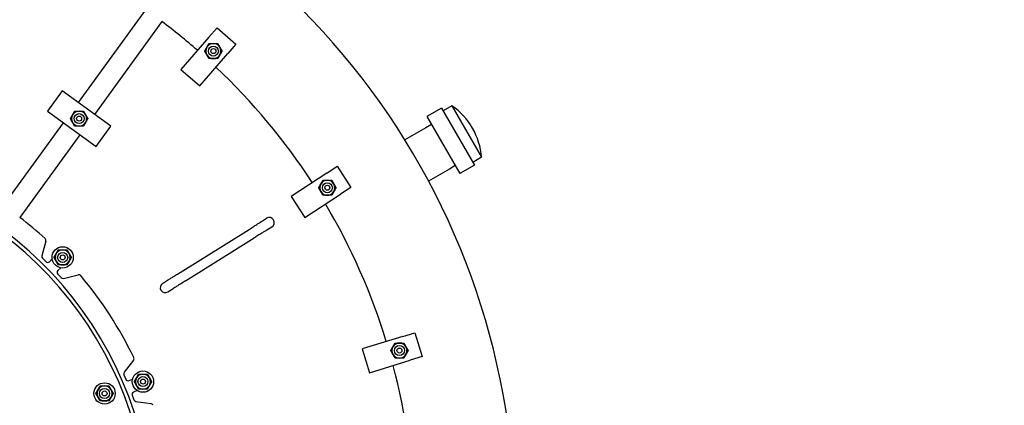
# Model space of a CAD drawing. Extents: x 0 to 796, y 0 to 496.
# Tile 127 of 222: x 150 to 199, y 430 to 449. Entities that reach past the tile are written whole.
import ezdxf

# ---------------------------------------------------------------- set-up
doc = ezdxf.new("R2010")
doc.units = 0
doc.header["$LTSCALE"] = 12
doc.header["$MEASUREMENT"] = 0
doc.layers.get('0').update_dxf_attribs({"linetype": 'CONTINUOUS'})
doc.layers.add('D', color=2, linetype='CONTINUOUS')
doc.styles.get("Standard").update_dxf_attribs({"font": 'SIMPLEX.SHX', "width": 0.875})
doc.dimstyles.get("Standard").update_dxf_attribs({"dimscale": 28, "dimtxt": 0.125, "dimasz": 0.125, "dimexe": 0.04375, "dimexo": 0.0625, "dimgap": 0.04375, "dimtad": 0, "dimtih": 1, "dimtoh": 1, "dimdec": 4, "dimzin": 12, "dimdsep": 46, "dimlunit": 5, "dimtxsty": 'Standard', "dimcen": 0, "dimclrd": 256, "dimclre": 256, "dimclrt": 256, "dimadec": 1, "dimazin": 3, "dimtfac": 0.875, "dimtdec": 4, "dimtofl": 0, "dimtmove": 0, "dimatfit": 2, "dimfxl": 1, "dimtolj": 1, "dimtzin": 12, "dimlwd": 13, "dimlwe": 13, "dimarcsym": 0})

# ---------------------------------------------------------------- blocks, each defined once
blk = doc.blocks.new('*D115')
at = {"layer": 'D', "lineweight": 13, "transparency": 16777216}
for p, q in [((140.341, 475.882), (209.604, 475.882)), ((208.379, 472.382), (208.379, 428.947)), ((208.379, 375.915), (208.379, 419.351)), ((139.751, 372.415), (209.604, 372.415))]:
    blk.add_line(p, q, dxfattribs=at)
at = {"layer": 'D', "transparency": 16777216}
for points in [[(207.796, 472.382), (208.963, 472.382), (208.379, 475.882)], [(207.796, 375.915), (208.963, 375.915), (208.379, 372.415)]]:
    blk.add_solid(points, dxfattribs=at)
at = {"layer": 'D', "transparency": 16777216, "insert": (208.379, 424.149), "char_height": 3.5, "attachment_point": 5}
blk.add_mtext('\\A1;103{\\H0.875x;\\S1/2;}{}{\\C2;%%p1}', dxfattribs=at)

msp = doc.modelspace()

# ---------------------------------------------------------------- linework, layer by layer
for p, q in [((152.74917, 444.82498), (156.11069, 449.45171)), ((156.9197, 448.86392), (153.55819, 444.23719)), ((159.26092, 448.08554), (159.67095, 448.55724)), ((159.67095, 448.55724), (160.61434, 447.73716)), ((159.26092, 448.08554), (157.86679, 446.48179)), ((160.61434, 447.73716), (160.2043, 447.26547)), ((158.81018, 445.66171), (160.2043, 447.26547)), ((157.86679, 446.48179), (158.81018, 445.66171)), ((151.94015, 445.41276), (151.20542, 444.40149)), ((154.3672, 443.64941), (151.94015, 445.41276)), ((151.20542, 444.40149), (153.63247, 442.63813)), ((170.87284, 444.54852), (170.14538, 444.12852)), ((170.87284, 444.54852), (172.51284, 441.70796)), ((171.38932, 444.66196), (170.95284, 444.40996)), ((171.38932, 444.66196), (172.86932, 442.09852)), ((149.01908, 439.69095), (152.01444, 443.81371)), ((170.37683, 443.72765), (170.08361, 443.57036)), ((170.14538, 444.12852), (171.78538, 441.28796)), ((152.82345, 443.22592), (149.8281, 439.10316)), ((153.63247, 442.63813), (154.3672, 443.64941)), ((170.08361, 443.57036), (169.04043, 442.96808)), ((172.86932, 442.09852), (172.43284, 441.84652)), ((165.14821, 441.30784), (163.36603, 440.15048)), ((165.14821, 441.30784), (165.67238, 441.64824)), ((165.67238, 441.64824), (166.35318, 440.5999)), ((171.27111, 441.51355), (170.22793, 440.91127)), ((171.55394, 441.68884), (171.27111, 441.51355)), ((172.51284, 441.70796), (171.78538, 441.28796)), ((164.04683, 439.10215), (165.82901, 440.2595)), ((166.35318, 440.5999), (165.82901, 440.2595)), ((163.36603, 440.15048), (164.04683, 439.10215)), ((161.89438, 438.90122), (162.14519, 439.05794)), ((157.83155, 436.36248), (161.26453, 438.50765)), ((162.15934, 438.47719), (162.41015, 438.63392)), ((151.12933, 437.91909), (150.92503, 437.1899)), ((158.09651, 435.93846), (161.52949, 438.08362)), ((150.956, 437.0688), (151.124, 436.89694)), ((151.30077, 436.89493), (151.44026, 437.03129)), ((151.86871, 436.58586), (151.72703, 436.45176)), ((151.72217, 436.27505), (151.88738, 436.1005)), ((152.00718, 436.06484), (152.74376, 436.24065)), ((156.95089, 435.81219), (157.20171, 435.96891)), ((157.21585, 435.38816), (157.46666, 435.54489)), ((168.94746, 433.17357), (166.91531, 432.55228)), ((168.94746, 433.17357), (169.54515, 433.35631)), ((169.54515, 433.35631), (169.91062, 432.16093)), ((166.91531, 432.55228), (167.28078, 431.3569)), ((155.50043, 431.98191), (155.03844, 431.38189)), ((167.28078, 431.3569), (169.31293, 431.97819)), ((169.91062, 432.16093), (169.31293, 431.97819)), ((155.02192, 431.25798), (155.11352, 431.0358)), ((155.27673, 430.96788), (155.45708, 431.04223)), ((155.68804, 430.46896), (155.50651, 430.39752)), ((155.43597, 430.23543), (155.52398, 430.01179)), ((155.62178, 429.93395), (156.37069, 429.82177))]:
    msp.add_line(p, q)
for centre, radius in [((159.48659, 447.39249), 0.25014), ((159.48659, 447.39249), 0.25), ((159.48659, 447.39249), 0.125), ((152.78631, 444.02545), 0.25014), ((152.78631, 444.02545), 0.25), ((152.78631, 444.02545), 0.125), ((165.17411, 440.57943), 0.25014), ((165.17411, 440.57943), 0.25), ((165.17411, 440.57943), 0.125), ((151.96615, 437.10835), 0.5315), ((151.96615, 437.10835), 0.25014), ((151.96615, 437.10835), 0.25), ((151.96615, 437.10835), 0.125), ((168.77158, 432.46624), 0.25014), ((168.77158, 432.46624), 0.25), ((168.77158, 432.46624), 0.125), ((155.97366, 430.91719), 0.5315), ((155.97366, 430.91719), 0.25014), ((155.97366, 430.91719), 0.25), ((155.97366, 430.91719), 0.125), ((154.0547, 430.32612), 0.5315), ((154.0547, 430.32612), 0.25014), ((154.0547, 430.32612), 0.25), ((154.0547, 430.32612), 0.125)]:
    msp.add_circle(centre, radius)
for centre, radius, start, end in [((138.00229, 423.67699), 36.54466, 200.733327, 71.451702), ((138.00229, 423.67699), 31.5, 48.944274, 53.090505), ((159.48659, 447.39249), 0.375, 90, 150), ((159.48659, 447.39249), 0.375, 30, 90), ((159.48659, 447.39249), 0.375, 150, 210), ((159.48659, 447.39249), 0.375, 210, 270), ((159.48659, 447.39249), 0.375, 270, 330), ((159.48659, 447.39249), 0.375, 330, 30), ((138.00229, 423.67699), 31.5, 33.003181, 46.669989), ((152.78631, 444.02545), 0.375, 150, 210), ((152.78631, 444.02545), 0.375, 90, 150), ((152.78631, 444.02545), 0.375, 30, 90), ((152.78631, 444.02545), 0.375, 330, 30), ((169.45198, 441.83448), 3.42752, 4.418242, 55.581758), ((152.78631, 444.02545), 0.375, 210, 270), ((152.78631, 444.02545), 0.375, 270, 330), ((138.00229, 423.67699), 18.4375, 197.355831, 162.644169), ((138.00229, 423.67699), 18.25, 196.11129, 163.901438), ((165.17411, 440.57943), 0.375, 150, 210), ((165.17411, 440.57943), 0.375, 90, 150), ((165.17411, 440.57943), 0.375, 30, 90), ((165.17411, 440.57943), 0.375, 330, 30), ((165.17411, 440.57943), 0.375, 210, 270), ((165.17411, 440.57943), 0.375, 270, 330), ((138.00229, 423.67699), 31.5, 17.06209, 30.728944), ((138.00229, 423.67699), 19.4375, 47.663421, 52.525991), ((162.27767, 438.84593), 0.25, 302, 122), ((151.00896, 437.95282), 0.125, 344.348509, 47.663421), ((151.96615, 437.10835), 0.375, 150, 210), ((151.96615, 437.10835), 0.375, 90, 150), ((151.96615, 437.10835), 0.375, 30, 90), ((151.96615, 437.10835), 0.375, 330, 30), ((151.04539, 437.15618), 0.125, 164.348509, 224.348509), ((151.21339, 436.98432), 0.125, 224.348509, 314.348509), ((151.96615, 437.10835), 0.375, 210, 270), ((151.96615, 437.10835), 0.375, 270, 330), ((151.81296, 436.36098), 0.125, 133.424373, 223.424373), ((151.97816, 436.18643), 0.125, 223.424373, 283.424373), ((152.77278, 436.11907), 0.125, 40.109461, 103.424373), ((138.00229, 423.67699), 19.4375, 25.7202, 40.109461), ((157.08337, 435.60018), 0.25, 122, 302), ((168.77158, 432.46624), 0.375, 150, 210), ((168.77158, 432.46624), 0.375, 90, 150), ((168.77158, 432.46624), 0.375, 30, 90), ((168.77158, 432.46624), 0.375, 330, 30), ((155.40139, 432.05817), 0.125, 322.405288, 25.7202), ((168.77158, 432.46624), 0.375, 210, 270), ((168.77158, 432.46624), 0.375, 270, 330), ((138.00229, 423.67699), 31.5, 1.136896, 14.787898), ((155.13748, 431.30563), 0.125, 142.405288, 202.405288), ((155.22909, 431.08344), 0.125, 202.405288, 292.405288), ((155.97366, 430.91719), 0.375, 150, 210), ((155.97366, 430.91719), 0.375, 90, 150), ((155.97366, 430.91719), 0.375, 30, 90), ((155.97366, 430.91719), 0.375, 330, 30), ((154.0547, 430.32612), 0.375, 150, 210), ((154.0547, 430.32612), 0.375, 90, 150), ((154.0547, 430.32612), 0.375, 30, 90), ((154.0547, 430.32612), 0.375, 330, 30), ((155.97366, 430.91719), 0.375, 210, 270), ((155.97366, 430.91719), 0.375, 270, 330), ((154.0547, 430.32612), 0.375, 210, 270), ((154.0547, 430.32612), 0.375, 270, 330), ((155.55229, 430.28121), 0.125, 111.481153, 201.481153), ((155.64029, 430.05757), 0.125, 201.481153, 261.481153), ((156.35218, 429.69815), 0.125, 18.16624, 81.481153)]:
    msp.add_arc(centre, radius, start, end)
for points in [[(159.16183, 447.57999), (159.21207, 447.66701), (159.27008, 447.76749)], [(159.27008, 447.76749), (159.38611, 447.76749), (159.48659, 447.76749)], [(159.48659, 447.76749), (159.58707, 447.76749), (159.7031, 447.76749)], [(159.7031, 447.76749), (159.76111, 447.66701), (159.81135, 447.57999)], [(159.05358, 447.39249), (159.11159, 447.49297), (159.16183, 447.57999)], [(159.16183, 447.20499), (159.11159, 447.29201), (159.05358, 447.39249)], [(159.27008, 447.01749), (159.21207, 447.11797), (159.16183, 447.20499)], [(159.81135, 447.20499), (159.76111, 447.11797), (159.7031, 447.01749)], [(159.81135, 447.57999), (159.86159, 447.49297), (159.9196, 447.39249)], [(159.9196, 447.39249), (159.86159, 447.29201), (159.81135, 447.20499)], [(159.48659, 447.01749), (159.38611, 447.01749), (159.27008, 447.01749)], [(159.7031, 447.01749), (159.58707, 447.01749), (159.48659, 447.01749)], [(152.3533, 444.02545), (152.41131, 444.12593), (152.46155, 444.21295)], [(152.46155, 444.21295), (152.51179, 444.29997), (152.5698, 444.40045)], [(152.5698, 444.40045), (152.68583, 444.40045), (152.78631, 444.40045)], [(152.78631, 444.40045), (152.88679, 444.40045), (153.00282, 444.40045)], [(153.00282, 444.40045), (153.06083, 444.29997), (153.11107, 444.21295)], [(153.11107, 444.21295), (153.16131, 444.12593), (153.21932, 444.02545)], [(152.46155, 443.83795), (152.41131, 443.92497), (152.3533, 444.02545)], [(152.5698, 443.65045), (152.51179, 443.75093), (152.46155, 443.83795)], [(153.11107, 443.83795), (153.06083, 443.75093), (153.00282, 443.65045)], [(153.21932, 444.02545), (153.16131, 443.92497), (153.11107, 443.83795)], [(152.78631, 443.65045), (152.68583, 443.65045), (152.5698, 443.65045)], [(153.00282, 443.65045), (152.88679, 443.65045), (152.78631, 443.65045)], [(164.74109, 440.57943), (164.79911, 440.67991), (164.84935, 440.76693)], [(164.84935, 440.76693), (164.89959, 440.85395), (164.9576, 440.95443)], [(164.9576, 440.95443), (165.07363, 440.95443), (165.17411, 440.95443)], [(165.17411, 440.95443), (165.27459, 440.95443), (165.39061, 440.95443)], [(165.39061, 440.95443), (165.44863, 440.85395), (165.49887, 440.76693)], [(165.49887, 440.76693), (165.54911, 440.67991), (165.60712, 440.57943)], [(164.84935, 440.39193), (164.79911, 440.47895), (164.74109, 440.57943)], [(164.9576, 440.20443), (164.89959, 440.30491), (164.84935, 440.39193)], [(165.49887, 440.39193), (165.44863, 440.30491), (165.39061, 440.20443)], [(165.60712, 440.57943), (165.54911, 440.47895), (165.49887, 440.39193)], [(165.17411, 440.20443), (165.07363, 440.20443), (164.9576, 440.20443)], [(165.39061, 440.20443), (165.27459, 440.20443), (165.17411, 440.20443)], [(151.53314, 437.10835), (151.59115, 437.20883), (151.64139, 437.29585)], [(151.64139, 437.29585), (151.69163, 437.38287), (151.74964, 437.48335)], [(151.74964, 437.48335), (151.86567, 437.48335), (151.96615, 437.48335)], [(151.96615, 437.48335), (152.06663, 437.48335), (152.18265, 437.48335)], [(152.18265, 437.48335), (152.24067, 437.38287), (152.29091, 437.29585)], [(152.29091, 437.29585), (152.34115, 437.20883), (152.39916, 437.10835)], [(151.64139, 436.92085), (151.59115, 437.00787), (151.53314, 437.10835)], [(151.74964, 436.73335), (151.69163, 436.83383), (151.64139, 436.92085)], [(152.29091, 436.92085), (152.24067, 436.83383), (152.18265, 436.73335)], [(152.39916, 437.10835), (152.34115, 437.00787), (152.29091, 436.92085)], [(151.96615, 436.73335), (151.86567, 436.73335), (151.74964, 436.73335)], [(152.18265, 436.73335), (152.06663, 436.73335), (151.96615, 436.73335)], [(168.33857, 432.46624), (168.39658, 432.56673), (168.44682, 432.65374)], [(168.44682, 432.27874), (168.39658, 432.36576), (168.33857, 432.46624)], [(168.44682, 432.65374), (168.49706, 432.74076), (168.55507, 432.84124)], [(168.55507, 432.84124), (168.6711, 432.84124), (168.77158, 432.84124)], [(168.77158, 432.84124), (168.87206, 432.84124), (168.98809, 432.84124)], [(168.98809, 432.84124), (169.0461, 432.74076), (169.09634, 432.65374)], [(169.09634, 432.65374), (169.14658, 432.56673), (169.20459, 432.46624)], [(169.20459, 432.46624), (169.14658, 432.36576), (169.09634, 432.27874)], [(168.55507, 432.09124), (168.49706, 432.19173), (168.44682, 432.27874)], [(168.77158, 432.09124), (168.6711, 432.09124), (168.55507, 432.09124)], [(168.98809, 432.09124), (168.87206, 432.09124), (168.77158, 432.09124)], [(169.09634, 432.27874), (169.0461, 432.19173), (168.98809, 432.09124)], [(155.54065, 430.91719), (155.59866, 431.01767), (155.6489, 431.10469)], [(155.6489, 430.72969), (155.59866, 430.81671), (155.54065, 430.91719)], [(155.6489, 431.10469), (155.69914, 431.19171), (155.75716, 431.29219)], [(155.75716, 431.29219), (155.87318, 431.29219), (155.97366, 431.29219)], [(155.97366, 431.29219), (156.07414, 431.29219), (156.19017, 431.29219)], [(156.19017, 431.29219), (156.24818, 431.19171), (156.29842, 431.10469)], [(156.29842, 431.10469), (156.34866, 431.01767), (156.40668, 430.91719)], [(156.40668, 430.91719), (156.34866, 430.81671), (156.29842, 430.72969)], [(153.62169, 430.32612), (153.6797, 430.4266), (153.72994, 430.51362)], [(153.72994, 430.51362), (153.78018, 430.60064), (153.83819, 430.70112)], [(153.83819, 430.70112), (153.95422, 430.70112), (154.0547, 430.70112)], [(154.0547, 430.70112), (154.15518, 430.70112), (154.2712, 430.70112)], [(154.2712, 430.70112), (154.32922, 430.60064), (154.37946, 430.51362)], [(154.37946, 430.51362), (154.4297, 430.4266), (154.48771, 430.32612)], [(155.75716, 430.54219), (155.69914, 430.64267), (155.6489, 430.72969)], [(155.97366, 430.54219), (155.87318, 430.54219), (155.75716, 430.54219)], [(156.19017, 430.54219), (156.07414, 430.54219), (155.97366, 430.54219)], [(156.29842, 430.72969), (156.24818, 430.64267), (156.19017, 430.54219)], [(153.72994, 430.13862), (153.6797, 430.22564), (153.62169, 430.32612)], [(153.83819, 429.95112), (153.78018, 430.0516), (153.72994, 430.13862)], [(154.0547, 429.95112), (153.95422, 429.95112), (153.83819, 429.95112)], [(154.2712, 429.95112), (154.15518, 429.95112), (154.0547, 429.95112)], [(154.37946, 430.13862), (154.32922, 430.0516), (154.2712, 429.95112)], [(154.48771, 430.32612), (154.4297, 430.22564), (154.37946, 430.13862)]]:
    msp.add_rational_spline(points, [1, 1.0379548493, 1], degree=2)
for points in [[(161.26453, 438.50765), (161.33323, 438.55057), (161.40281, 438.59406), (161.53321, 438.67554), (161.59568, 438.71457), (161.70525, 438.78304), (161.75376, 438.81335), (161.8307, 438.86143), (161.86013, 438.87982), (161.88525, 438.89552), (161.89066, 438.89889), (161.89438, 438.90122)], [(162.15934, 438.47719), (162.14978, 438.47122), (162.12878, 438.4581), (162.06705, 438.41953), (162.02546, 438.39354), (161.92739, 438.33226), (161.86964, 438.29617), (161.74569, 438.21872), (161.67789, 438.17635), (161.583, 438.11706), (161.55622, 438.10033), (161.52949, 438.08362)], [(157.20171, 435.96891), (157.21127, 435.97489), (157.23226, 435.98801), (157.29399, 436.02658), (157.33558, 436.05257), (157.43365, 436.11385), (157.4914, 436.14993), (157.61535, 436.22739), (157.68316, 436.26975), (157.77804, 436.32905), (157.80482, 436.34578), (157.83155, 436.36248)], [(158.09651, 435.93846), (158.02781, 435.89553), (157.95823, 435.85205), (157.82783, 435.77057), (157.76536, 435.73153), (157.6558, 435.66307), (157.60729, 435.63276), (157.53034, 435.58468), (157.50091, 435.56629), (157.47579, 435.55059), (157.47038, 435.54721), (157.46666, 435.54489)]]:
    msp.add_open_spline(points, degree=3, knots=[0, 0, 0, 0, 0.24302637, 0.24302637, 0.48684426, 0.48684426, 0.7306335, 0.7306335, 0.97442377, 0.97442377, 1.06897967, 1.06897967, 1.06897967, 1.06897967])

# ---------------------------------------------------------------- dimensions: what is measured, and where the dimension line sits
at = {"layer": 'D'}
dim = msp.add_linear_dim(base=(208.37939, 372.41542), p1=(138.59079, 475.88233), p2=(138.00072, 372.41542), angle=90, text='<>{}{\\C2;%%p1}', dimstyle='Standard', override={"dimdec": 3}, dxfattribs=at)
dim.commit()
dim.dimension.update_dxf_attribs({"geometry": '*D115', "text_midpoint": (208.37939, 424.14888)})

doc.saveas('drawing.dxf')
